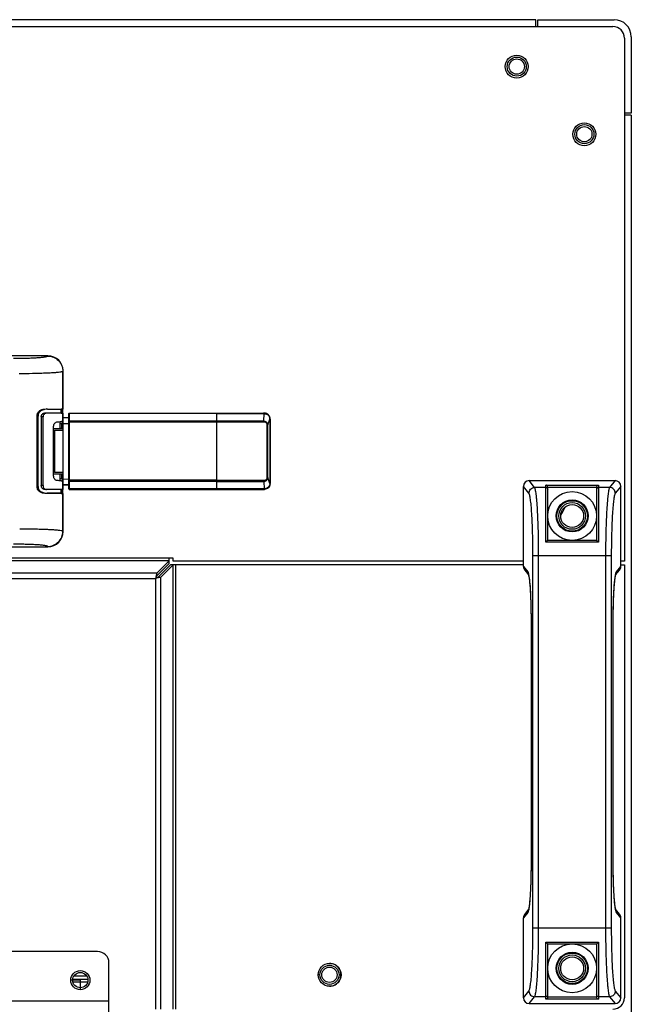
# Model space of a CAD drawing. Header units: millimetres. Extents: x -7199 to 1146, y -2825 to 3623.
# Tile 21 of 35: x -3616 to -3456, y 473 to 731. Entities that reach past the tile are written whole.
import ezdxf

# ---------------------------------------------------------------- set-up
doc = ezdxf.new("R2010")
doc.units = ezdxf.units.MM
doc.header["$LTSCALE"] = 65.395
doc.layers.get('0').update_dxf_attribs({"linetype": 'CONTINUOUS'})
for name, color, linetype in [('00_COMPONENTS', 7, 'CONTINUOUS'), ('02___PRT_ALL_AXES', 7, 'CONTINUOUS'), ('06___PRT_ALL_SURFS', 7, 'CONTINUOUS')]:
    doc.layers.add(name, color=color, linetype=linetype)

msp = doc.modelspace()

# ---------------------------------------------------------------- linework, layer by layer
at = {"linetype": 'Continuous'}
for p, q in [((-3481.14, 731.19), (-5359.34, 731.19)), ((-3481.14, 729.37), (-3481.14, 731.19)), ((-3480.64, 731.19), (-3460.64, 731.19)), ((-3480.64, 729.37), (-3480.64, 731.19)), ((-3456.14, 726.69), (-3456.14, 706.69)), ((-3456.14, 706.69), (-3457.96, 706.69)), ((-3456.14, 706.19), (-3457.96, 706.19)), ((-3456.14, 706.19), (-3456.14, -343.01)), ((-3608.93, 643.14), (-3720.96, 643.14)), ((-3608.99, 643.08), (-3608.93, 643.14)), ((-3605, 639.1), (-3604.94, 639.15)), ((-3605, 629.18), (-3605, 639.1)), ((-3604.94, 629.18), (-3604.94, 639.15)), ((-3611.76, 608.81), (-3611.76, 627.46)), ((-3611.52, 608.92), (-3611.52, 627.36)), ((-3610.66, 627.18), (-3610.66, 609.14)), ((-3610.21, 609.14), (-3610.21, 627.11)), ((-3605.46, 628.14), (-3609.79, 628.14)), ((-3609.04, 629.14), (-3605.46, 629.14)), ((-3605.5, 629.18), (-3605, 629.18)), ((-3605.5, 628.09), (-3605.25, 628.1)), ((-3605.5, 628.09), (-3605, 628.1)), ((-3604.94, 629.18), (-3605.46, 629.14)), ((-3605.46, 628.14), (-3605.46, 629.14)), ((-3604.94, 628.09), (-3605.46, 628.14)), ((-3605.44, 629.14), (-3605.44, 628.14)), ((-3605.44, 629.14), (-3605.44, 628.14)), ((-3605.07, 629.18), (-3605, 629.18)), ((-3605, 626.06), (-3605, 628.1)), ((-3604.99, 628.09), (-3604.99, 629.18)), ((-3603.45, 626.96), (-3604.95, 626.93)), ((-3604.95, 626.91), (-3603.45, 626.94)), ((-3604.95, 609.35), (-3604.95, 626.93)), ((-3604.94, 626.93), (-3604.94, 628.09)), ((-3603.45, 608.35), (-3603.45, 627.93)), ((-3603.25, 628.13), (-3564.7, 628.13)), ((-3603.25, 608.14), (-3603.25, 628.13)), ((-3603.25, 628.09), (-3564.7, 628.09)), ((-3564.7, 627.99), (-3603.25, 627.99)), ((-3564.7, 628.13), (-3552.45, 628.13)), ((-3564.7, 625.76), (-3564.7, 628.13)), ((-3564.7, 628.09), (-3552.45, 628.09)), ((-3564.7, 627.99), (-3552.31, 627.99)), ((-3552.45, 628.13), (-3552.31, 628.13)), ((-3552.42, 628.09), (-3552.45, 628.09)), ((-3552.34, 626.06), (-3552.31, 627.99)), ((-3552.31, 628.1), (-3552.31, 628.13)), ((-3552.31, 627.99), (-3552.13, 627.98)), ((-3607.44, 611.68), (-3607.44, 624.6)), ((-3605.71, 625.89), (-3605.69, 625.9)), ((-3605.24, 625.34), (-3605.71, 625.34)), ((-3605.19, 625.94), (-3605.41, 625.94)), ((-3605.24, 624.15), (-3605.24, 625.34)), ((-3604.95, 626.08), (-3605.19, 625.94)), ((-3604.95, 625.4), (-3603.45, 625.41)), ((-3603.25, 625.76), (-3603.45, 625.76)), ((-3564.7, 626.06), (-3603.25, 626.06)), ((-3564.7, 625.76), (-3603.25, 625.76)), ((-3552.34, 626.06), (-3564.7, 626.06)), ((-3552.28, 625.76), (-3564.7, 625.76)), ((-3564.7, 608.29), (-3564.7, 625.76)), ((-3551.49, 625.02), (-3551.31, 625.02)), ((-3551.49, 611.26), (-3551.49, 625.02)), ((-3551.31, 625.02), (-3550.78, 626.55)), ((-3551.31, 611.26), (-3551.31, 625.02)), ((-3550.78, 626.56), (-3550.71, 626.54)), ((-3550.78, 626.55), (-3550.78, 626.55)), ((-3550.78, 626.55), (-3550.78, 609.73)), ((-3550.78, 626.55), (-3550.78, 609.73)), ((-3550.71, 626.54), (-3550.71, 609.74)), ((-3607.44, 624.14), (-3604.95, 624.14)), ((-3607.44, 623.49), (-3607.19, 623.49)), ((-3607.19, 623.69), (-3607.19, 612.59)), ((-3607.19, 623.64), (-3604.95, 623.64)), ((-3605.71, 624.15), (-3604.95, 624.15)), ((-3607.19, 612.79), (-3607.44, 612.79)), ((-3604.95, 612.14), (-3607.44, 612.14)), ((-3607.19, 612.64), (-3604.95, 612.64)), ((-3605.24, 610.94), (-3605.24, 612.14)), ((-3610.21, 609.14), (-3610.66, 609.14)), ((-3605.24, 610.94), (-3605.71, 610.94)), ((-3605.69, 610.38), (-3605.71, 610.38)), ((-3605.19, 610.34), (-3605.41, 610.34)), ((-3604.95, 610.2), (-3605.19, 610.34)), ((-3605, 608.14), (-3605, 610.22)), ((-3604.95, 610.88), (-3603.45, 610.86)), ((-3603.45, 609.34), (-3604.95, 609.37)), ((-3604.95, 609.35), (-3603.45, 609.32)), ((-3604.94, 608.14), (-3604.94, 609.35)), ((-3603.25, 610.52), (-3603.45, 610.52)), ((-3564.7, 610.52), (-3603.25, 610.52)), ((-3564.7, 610.22), (-3603.25, 610.22)), ((-3564.7, 610.52), (-3552.27, 610.52)), ((-3564.7, 610.22), (-3552.34, 610.22)), ((-3552.34, 610.22), (-3552.31, 608.29)), ((-3551.31, 611.26), (-3551.49, 611.26)), ((-3550.78, 609.73), (-3551.31, 611.26)), ((-3550.71, 609.74), (-3550.78, 609.72)), ((-3550.78, 609.73), (-3550.78, 609.73)), ((-3484.39, 587.95), (-3484.39, 608.94)), ((-3482.96, 607.14), (-3484.39, 608.94)), ((-3482.9, 610.44), (-3460.39, 610.44)), ((-3481.46, 608.64), (-3482.9, 610.44)), ((-3478.54, 609.25), (-3464.74, 609.25)), ((-3478.54, 594.34), (-3478.54, 609.25)), ((-3478.05, 608.75), (-3465.24, 608.75)), ((-3478.04, 594.74), (-3478.04, 608.71)), ((-3465.24, 608.71), (-3465.24, 594.74)), ((-3464.74, 609.25), (-3464.74, 594.34)), ((-3460.39, 610.44), (-3461.83, 608.64)), ((-3458.89, 608.94), (-3460.33, 607.14)), ((-3458.89, 587.95), (-3458.89, 608.94)), ((-3604.94, 608.14), (-3609.75, 608.14)), ((-3605.46, 607.14), (-3609.04, 607.14)), ((-3605.5, 607.09), (-3605.26, 607.1)), ((-3605.49, 607.09), (-3605, 607.1)), ((-3605.46, 607.14), (-3605.46, 608.14)), ((-3604.94, 607.09), (-3605.46, 607.14)), ((-3605.44, 608.14), (-3605.44, 607.14)), ((-3605.44, 608.14), (-3605.44, 607.14)), ((-3605, 597.18), (-3605, 607.1)), ((-3604.99, 607.09), (-3604.99, 608.14)), ((-3604.94, 597.12), (-3604.94, 607.09)), ((-3564.7, 608.29), (-3603.25, 608.29)), ((-3603.25, 608.18), (-3564.7, 608.18)), ((-3603.25, 608.14), (-3552.31, 608.14)), ((-3552.31, 608.29), (-3564.7, 608.29)), ((-3564.7, 608.29), (-3564.7, 608.18)), ((-3552.45, 608.18), (-3564.7, 608.18)), ((-3564.7, 608.18), (-3564.7, 608.14)), ((-3552.33, 608.18), (-3552.31, 608.18)), ((-3552.31, 608.14), (-3552.31, 608.18)), ((-3478.54, 608.64), (-3481.46, 608.64)), ((-3461.83, 608.64), (-3464.74, 608.64)), ((-3604.94, 597.12), (-3605, 597.18)), ((-3464.74, 594.34), (-3478.54, 594.34)), ((-3465.23, 594.74), (-3478.06, 594.74)), ((-3720.96, 593.14), (-3608.93, 593.14)), ((-3608.93, 593.14), (-3608.99, 593.19)), ((-3461.38, 590.7), (-3481.91, 590.7)), ((-3481.91, 493.17), (-3481.91, 590.7)), ((-3480.41, 493.17), (-3480.41, 590.7)), ((-3462.88, 590.7), (-3462.88, 493.17)), ((-3461.38, 590.7), (-3461.38, 493.17)), ((-3484.39, 587.95), (-3483.26, 586.53)), ((-3484.06, 587), (-3483.05, 585.74)), ((-3483.03, 585.83), (-3483.03, 585.82)), ((-3483.03, 585.83), (-3483.03, 585.82)), ((-3460.24, 585.74), (-3459.23, 587)), ((-3460.03, 586.53), (-3458.89, 587.95)), ((-3482.39, 573.08), (-3482.4, 573.08)), ((-3482.4, 573.08), (-3482.4, 510.79)), ((-3482.39, 573.08), (-3482.39, 510.79)), ((-3460.9, 573.08), (-3460.89, 573.08)), ((-3460.9, 510.79), (-3460.9, 573.08)), ((-3460.89, 510.79), (-3460.89, 573.08)), ((-3482.39, 510.79), (-3482.4, 510.79)), ((-3460.9, 510.79), (-3460.89, 510.79)), ((-3483.05, 498.14), (-3484.06, 496.87)), ((-3460.26, 498.04), (-3460.26, 498.05)), ((-3460.26, 498.04), (-3460.26, 498.05)), ((-3459.23, 496.87), (-3460.24, 498.14)), ((-3483.26, 497.35), (-3484.39, 495.92)), ((-3484.39, 474.93), (-3484.39, 495.92)), ((-3458.89, 495.92), (-3460.03, 497.35)), ((-3458.89, 474.93), (-3458.89, 495.92)), ((-3461.38, 493.17), (-3481.91, 493.17)), ((-3478.54, 489.53), (-3464.74, 489.53)), ((-3478.54, 474.62), (-3478.54, 489.53)), ((-3478.06, 489.14), (-3465.23, 489.14)), ((-3478.04, 475.16), (-3478.04, 489.14)), ((-3465.24, 489.14), (-3465.24, 475.16)), ((-3464.74, 489.53), (-3464.74, 474.62)), ((-3595.94, 487.09), (-3894.74, 487.09)), ((-3592.94, 469.04), (-3592.94, 484.09)), ((-3602.42, 479.89), (-3598.47, 479.89)), ((-3602.11, 480.69), (-3598.78, 480.69)), ((-3537.69, 480.99), (-3538.14, 480.99)), ((-3532.69, 480.99), (-3532.14, 480.99)), ((-3598.51, 479.09), (-3602.38, 479.09)), ((-3484.39, 474.93), (-3482.96, 476.73)), ((-3482.9, 473.44), (-3481.46, 475.24)), ((-3478.54, 475.24), (-3481.46, 475.24)), ((-3464.74, 474.62), (-3478.54, 474.62)), ((-3465.24, 475.12), (-3478.05, 475.12)), ((-3461.83, 475.24), (-3464.74, 475.24)), ((-3461.83, 475.24), (-3460.39, 473.44)), ((-3460.33, 476.73), (-3458.89, 474.93)), ((-3592.94, 474.09), (-3882.74, 474.09)), ((-3482.9, 473.44), (-3460.39, 473.44))]:
    msp.add_line(p, q, dxfattribs=at)
for points in [[(-3605.45, 629.18), (-3605.3, 629.18), (-3605.07, 629.18)], [(-3605.25, 628.1), (-3605.06, 628.1), (-3605, 628.1)], [(-3605.26, 607.1), (-3605.06, 607.1), (-3605, 607.1)], [(-3483.07, 585.82), (-3483.07, 585.82), (-3483.07, 585.82), (-3483.07, 585.79), (-3483.05, 585.75)], [(-3483.05, 585.75), (-3483.04, 585.68), (-3483.02, 585.59), (-3482.99, 585.49), (-3482.97, 585.36), (-3482.95, 585.22), (-3482.92, 585.06), (-3482.9, 584.88), (-3482.87, 584.68), (-3482.84, 584.46), (-3482.82, 584.23), (-3482.79, 583.98), (-3482.77, 583.71), (-3482.74, 583.42), (-3482.72, 583.11), (-3482.69, 582.78), (-3482.67, 582.44), (-3482.64, 582.07), (-3482.62, 581.69), (-3482.6, 581.29), (-3482.57, 580.88), (-3482.55, 580.44), (-3482.53, 579.99), (-3482.51, 579.52), (-3482.5, 579.04), (-3482.48, 578.54), (-3482.46, 578.02), (-3482.45, 577.49), (-3482.44, 576.95), (-3482.43, 576.39), (-3482.42, 575.82), (-3482.41, 575.24), (-3482.4, 574.65), (-3482.4, 574.05), (-3482.4, 573.44), (-3482.4, 573.08)], [(-3460.89, 573.08), (-3460.89, 573.42), (-3460.89, 574.03), (-3460.89, 574.63), (-3460.88, 575.22), (-3460.87, 575.8), (-3460.86, 576.37), (-3460.85, 576.93), (-3460.84, 577.47), (-3460.83, 578), (-3460.81, 578.52), (-3460.79, 579.02), (-3460.78, 579.5), (-3460.76, 579.97), (-3460.74, 580.42), (-3460.72, 580.86), (-3460.7, 581.28), (-3460.67, 581.68), (-3460.65, 582.06), (-3460.63, 582.42), (-3460.6, 582.77), (-3460.58, 583.1), (-3460.55, 583.4), (-3460.52, 583.69), (-3460.5, 583.97), (-3460.47, 584.22), (-3460.45, 584.46), (-3460.42, 584.67), (-3460.39, 584.87), (-3460.37, 585.05), (-3460.34, 585.21), (-3460.32, 585.36), (-3460.3, 585.48), (-3460.27, 585.59), (-3460.26, 585.68)], [(-3460.26, 585.68), (-3460.24, 585.75), (-3460.23, 585.79), (-3460.22, 585.8)], [(-3482.4, 510.79), (-3482.4, 510.45), (-3482.4, 509.84), (-3482.4, 509.24), (-3482.41, 508.65), (-3482.42, 508.07), (-3482.43, 507.5), (-3482.44, 506.95), (-3482.45, 506.4), (-3482.46, 505.87), (-3482.48, 505.35), (-3482.5, 504.85), (-3482.51, 504.37), (-3482.53, 503.9), (-3482.55, 503.45), (-3482.57, 503.01), (-3482.59, 502.59), (-3482.62, 502.19), (-3482.64, 501.81), (-3482.66, 501.45), (-3482.69, 501.1), (-3482.71, 500.78), (-3482.74, 500.47), (-3482.77, 500.18), (-3482.79, 499.9), (-3482.82, 499.65), (-3482.84, 499.42), (-3482.87, 499.2), (-3482.9, 499), (-3482.92, 498.82), (-3482.95, 498.66), (-3482.97, 498.51), (-3482.99, 498.39), (-3483.01, 498.28), (-3483.03, 498.19)], [(-3460.24, 498.12), (-3460.25, 498.19), (-3460.27, 498.28), (-3460.3, 498.38), (-3460.32, 498.51), (-3460.34, 498.65), (-3460.37, 498.81), (-3460.39, 498.99), (-3460.42, 499.19), (-3460.45, 499.41), (-3460.47, 499.64), (-3460.5, 499.89), (-3460.52, 500.17), (-3460.55, 500.46), (-3460.57, 500.76), (-3460.6, 501.09), (-3460.62, 501.43), (-3460.65, 501.8), (-3460.67, 502.18), (-3460.69, 502.58), (-3460.72, 503), (-3460.74, 503.43), (-3460.76, 503.88), (-3460.78, 504.35), (-3460.79, 504.84), (-3460.81, 505.34), (-3460.83, 505.85), (-3460.84, 506.38), (-3460.85, 506.93), (-3460.86, 507.48), (-3460.87, 508.05), (-3460.88, 508.63), (-3460.89, 509.22), (-3460.89, 509.82), (-3460.89, 510.43), (-3460.89, 510.79)], [(-3483.03, 498.19), (-3483.05, 498.12), (-3483.06, 498.08), (-3483.07, 498.07)], [(-3460.22, 498.06), (-3460.22, 498.05), (-3460.22, 498.05), (-3460.22, 498.08), (-3460.24, 498.12)]]:
    msp.add_lwpolyline(points, dxfattribs=at)
for centre, radius in [((-3486.14, 718.89), 2.5), ((-3486.14, 718.89), 2), ((-3468.44, 701.19), 2.5), ((-3468.44, 701.19), 2), ((-3471.64, 601.19), 3.5), ((-3471.64, 601.19), 3), ((-3471.64, 482.69), 3.5), ((-3471.64, 482.69), 3), ((-3535.19, 480.99), 2.5), ((-3535.19, 480.99), 2)]:
    msp.add_circle(centre, radius, dxfattribs=at)
for centre, radius, start, end in [((-3460.64, 726.69), 4.5, 0, 90), ((-3624.57, 536.3), 91.94, 81.0166, 81.3001), ((-3622.13, 549.84), 79.27, 80.736, 81.0491), ((-3603.4, 1286.23), 657.05, 269.47826, 269.81688), ((-3603.39, -29.94), 658.04, 90.18322, 90.52017), ((-3605, 630.28), 1.1, 270.0209, 272.9035), ((-3605, 626.99), 1.1, 87.0965, 89.9791), ((-3603.26, 627.89), 0.2, 89.9607, 179.9607), ((-3603.26, 627.93), 0.199, 132.5221, 135.0602), ((-3603.25, 627.93), 0.201, 123.8194, 132.5121), ((-3603.25, 627.93), 0.201, 120.3446, 123.8185), ((-3603.26, 627.94), 0.199, 112.6507, 120.3506), ((-3552.45, 648.41), 20.32, 270.0713, 270.4055), ((-3552.31, 626.55), 1.59, 85.6979, 90.0032), ((-3607.09, 636.08), 10.27, 277.4393, 277.713), ((-3545.43, 626.65), 5.35, 180.9419, 181.0837), ((-3547.82, 626.55), 2.95, 179.8, 179.9982), ((-3552.31, 626.54), 1.59, 3.1202, 6.2493), ((-3552.31, 626.54), 1.59, 0.3431, 3.1233), ((-3552.3, 626.54), 1.58, 0.0001, 0.3413), ((-3607.09, 600.2), 10.27, 82.287, 82.5607), ((-3546.05, 609.64), 4.73, 178.9403, 179.1008), ((-3547.82, 609.73), 2.95, 180.0018, 180.2), ((-3552.31, 609.74), 1.59, 353.749, 356.8789), ((-3552.3, 609.74), 1.58, 359.6587, 359.9999), ((-3552.31, 609.74), 1.59, 356.8758, 359.6569), ((-3478.56, 608.71), 0.516, 5.0555, 13.1877), ((-3464.73, 608.71), 0.516, 166.8123, 174.9445), ((-3603.4, -50.05), 657.15, 90.18304, 90.52168), ((-3605, 605.99), 1.1, 87.0965, 89.9791), ((-3603.26, 608.38), 0.2, 180.0355, 270.0393), ((-3603.25, 608.35), 0.201, 224.4066, 236.2139), ((-3603.25, 608.34), 0.2, 236.2091, 247.4741), ((-3603.26, 608.34), 0.199, 247.5215, 253.4203), ((-3603.25, 608.35), 0.202, 253.4147, 258.5162), ((-3603.25, 608.34), 0.2, 258.4922, 269.9409), ((-3552.45, 588.08), 20.11, 89.6501, 89.989), ((-3552.31, 609.74), 1.59, 269.9943, 274.2919), ((-3491.12, 584.2), 8.26, 10.3341, 11.3035), ((-3493.54, 583.76), 10.72, 8.9965, 10.3333), ((-3451.55, 584.09), 8.88, 169.2885, 169.665), ((-3491.74, 499.78), 8.89, 349.2907, 349.6654), ((-3449.76, 500.11), 10.7, 189.0087, 190.334), ((-3452.17, 499.67), 8.25, 190.3344, 191.305), ((-3595.94, 484.09), 3, 0, 90), ((-3535.19, 480.99), 3, 270.0003, 90.0005), ((-3478.56, 475.16), 0.516, 346.8123, 354.9445), ((-3464.73, 475.16), 0.516, 185.0555, 193.1877)]:
    msp.add_arc(centre, radius, start, end, dxfattribs=at)
for centre, major_axis, ratio, start_param, end_param in [((-3608.96, 639.12), (2.85, 2.85), 0.992433, 5.501585, 7.064785), ((-3605.19, 625.34), (0, 0.6), 0.087489, 0.05236, 1.570796), ((-3605.19, 610.94), (0, 0.6), 0.087489, 1.570796, 3.089233), ((-3482.89, 608.93), (-0.94, 1.18), 0.993786, 5.611929, 7.176646), ((-3478.54, 608.71), (0, 0.502), 0.996195, 4.712389, 4.799655), ((-3464.74, 608.71), (0, 0.502), 0.996195, 1.48353, 1.570796), ((-3460.4, 608.93), (0.94, 1.18), 0.993786, 5.389725, 6.954441), ((-3608.96, 597.15), (2.85, -2.85), 0.992433, 5.501585, 7.064785), ((-3482.89, 587.94), (-0.94, 1.18), 0.993786, 0.89346, 1.570796), ((-3460.4, 587.94), (0.94, 1.18), 0.993786, 4.712389, 5.389725), ((-3482.89, 495.93), (0.94, 1.18), 0.993786, 1.570796, 2.248132), ((-3460.4, 495.93), (-0.94, 1.18), 0.993786, 4.035053, 4.712389), ((-3482.89, 474.94), (0.94, 1.18), 0.993786, 2.248132, 3.812849), ((-3478.54, 475.16), (0, 0.502), 0.996195, 4.625123, 4.712389), ((-3464.74, 475.16), (0, 0.502), 0.996195, 1.570796, 1.658063), ((-3460.4, 474.94), (-0.94, 1.18), 0.993786, 2.470337, 4.035053)]:
    msp.add_ellipse(centre, major_axis=major_axis, ratio=ratio, start_param=start_param, end_param=end_param, dxfattribs=at)
for points, knots in [([(-3617.95, 642.5), (-3617.43, 642.5), (-3616.41, 642.5), (-3614.89, 642.52), (-3613.43, 642.57), (-3612.08, 642.63), (-3611.06, 642.7), (-3610.35, 642.77), (-3609.92, 642.82), (-3609.57, 642.88), (-3609.3, 642.94), (-3609.11, 643), (-3609.01, 643.05), (-3608.99, 643.08)], [0, 0, 0, 0, 0.171926, 0.34141, 0.504883, 0.656931, 0.789822, 0.846218, 0.894504, 0.933993, 0.964452, 0.98616, 1, 1, 1, 1]), ([(-3608.99, 643.08), (-3608.47, 643.08), (-3607.42, 642.87), (-3606.11, 641.98), (-3605.22, 640.66), (-3605, 639.62), (-3605, 639.1)], [0, 0, 0, 0, 0.249745, 0.5, 0.750255, 1, 1, 1, 1]), ([(-3616.43, 638.52), (-3615.26, 638.52), (-3613.55, 638.54), (-3611.31, 638.6), (-3609.78, 638.65), (-3608.4, 638.71), (-3607.21, 638.78), (-3606.27, 638.85), (-3605.72, 638.92), (-3605.5, 638.96)], [0, 0, 0, 0, 0.319427, 0.47093, 0.612541, 0.740177, 0.849563, 0.936968, 1, 1, 1, 1]), ([(-3605.5, 638.96), (-3605.39, 638.98), (-3605.25, 639), (-3605.08, 639.06), (-3605.02, 639.08), (-3605, 639.1)], [0, 0, 0, 0, 0.627273, 0.843807, 1, 1, 1, 1]), ([(-3611.76, 627.46), (-3611.76, 627.62), (-3611.72, 627.92), (-3611.53, 628.32), (-3611.24, 628.65), (-3610.89, 628.89), (-3610.52, 629.05), (-3610.01, 629.18), (-3609.63, 629.21), (-3609.38, 629.21)], [0, 0, 0, 0, 0.136783, 0.271463, 0.402509, 0.52943, 0.652389, 0.771704, 1, 1, 1, 1]), ([(-3611.52, 627.36), (-3611.54, 627.37), (-3611.62, 627.4), (-3611.7, 627.43), (-3611.76, 627.46)], [0, 0, 0, 0, 0.246223, 1, 1, 1, 1]), ([(-3609.04, 629.14), (-3609.29, 629.14), (-3609.68, 629.11), (-3610.19, 628.98), (-3610.58, 628.82), (-3610.94, 628.58), (-3611.26, 628.25), (-3611.47, 627.83), (-3611.52, 627.52), (-3611.52, 627.36)], [0, 0, 0, 0, 0.222814, 0.340673, 0.463051, 0.590311, 0.722728, 0.859903, 1, 1, 1, 1]), ([(-3610.66, 627.18), (-3610.66, 627.31), (-3610.61, 627.57), (-3610.41, 627.88), (-3610.13, 628.09), (-3609.9, 628.14), (-3609.79, 628.14)], [0, 0, 0, 0, 0.271013, 0.530498, 0.772734, 1, 1, 1, 1]), ([(-3609.36, 628.07), (-3609.47, 628.07), (-3609.69, 628.02), (-3609.97, 627.81), (-3610.17, 627.49), (-3610.21, 627.24), (-3610.21, 627.11)], [0, 0, 0, 0, 0.225989, 0.467826, 0.727889, 1, 1, 1, 1]), ([(-3609.04, 629.14), (-3609.06, 629.14), (-3609.18, 629.16), (-3609.29, 629.19), (-3609.38, 629.21)], [0, 0, 0, 0, 0.247994, 1, 1, 1, 1]), ([(-3603.25, 627.99), (-3603.3, 627.99), (-3603.38, 627.98), (-3603.44, 627.91), (-3603.45, 627.87)], [0, 0, 0, 0, 0.542887, 1, 1, 1, 1]), ([(-3552.31, 627.99), (-3552.31, 628), (-3552.34, 628.04), (-3552.39, 628.08), (-3552.42, 628.09)], [0, 0, 0, 0, 0.281158, 1, 1, 1, 1]), ([(-3550.78, 626.56), (-3550.78, 626.78), (-3550.87, 627.2), (-3551.24, 627.71), (-3551.74, 628.02), (-3552.12, 628.09), (-3552.31, 628.1)], [0, 0, 0, 0, 0.271748, 0.527257, 0.767307, 1, 1, 1, 1]), ([(-3552.13, 627.98), (-3552.15, 628.01), (-3552.2, 628.07), (-3552.27, 628.09), (-3552.31, 628.1)], [0, 0, 0, 0, 0.535792, 1, 1, 1, 1]), ([(-3550.72, 626.72), (-3550.74, 626.92), (-3550.86, 627.3), (-3551.22, 627.75), (-3551.68, 628.04), (-3552.02, 628.12), (-3552.19, 628.13)], [0, 0, 0, 0, 0.277298, 0.531476, 0.768832, 1, 1, 1, 1]), ([(-3552.13, 627.98), (-3551.97, 627.97), (-3551.64, 627.89), (-3551.2, 627.61), (-3550.87, 627.15), (-3550.78, 626.76), (-3550.78, 626.56)], [0, 0, 0, 0, 0.228228, 0.464309, 0.720169, 1, 1, 1, 1]), ([(-3607.44, 624.6), (-3607.44, 624.77), (-3607.38, 625.08), (-3607.18, 625.46), (-3606.91, 625.71), (-3606.7, 625.79), (-3606.61, 625.8)], [0, 0, 0, 0, 0.313445, 0.587939, 0.8146, 1, 1, 1, 1]), ([(-3606.61, 625.8), (-3606.53, 625.81), (-3606.24, 625.83), (-3605.96, 625.86), (-3605.76, 625.89)], [0, 0, 0, 0, 0.282444, 1, 1, 1, 1]), ([(-3605.69, 625.9), (-3605.61, 625.91), (-3605.46, 625.93), (-3605.26, 625.97), (-3605.11, 626.01), (-3605.03, 626.04), (-3605, 626.06)], [0, 0, 0, 0, 0.359163, 0.644146, 0.856567, 1, 1, 1, 1]), ([(-3603.25, 626.06), (-3603.3, 626.06), (-3603.38, 626.04), (-3603.44, 625.97), (-3603.45, 625.93), (-3603.45, 625.91)], [0, 0, 0, 0, 0.544176, 0.782953, 1, 1, 1, 1]), ([(-3552.34, 626.06), (-3552.21, 626.05), (-3551.96, 625.99), (-3551.63, 625.77), (-3551.38, 625.43), (-3551.32, 625.16), (-3551.31, 625.02)], [0, 0, 0, 0, 0.241081, 0.484457, 0.736901, 1, 1, 1, 1]), ([(-3552.27, 625.76), (-3552.27, 625.79), (-3552.28, 625.89), (-3552.3, 625.99), (-3552.34, 626.06)], [0, 0, 0, 0, 0.272606, 1, 1, 1, 1]), ([(-3551.49, 625.02), (-3551.49, 625.08), (-3551.51, 625.18), (-3551.58, 625.38), (-3551.74, 625.58), (-3551.99, 625.73), (-3552.18, 625.76), (-3552.28, 625.76)], [0, 0, 0, 0, 0.136467, 0.269941, 0.524036, 0.764902, 1, 1, 1, 1]), ([(-3550.78, 626.56), (-3550.78, 626.56), (-3550.78, 626.56), (-3550.78, 626.56), (-3550.78, 626.56)], [0, 0, 0, 0, 0.594764, 1, 1, 1, 1]), ([(-3606.61, 610.48), (-3606.7, 610.49), (-3606.91, 610.57), (-3607.18, 610.82), (-3607.38, 611.2), (-3607.44, 611.51), (-3607.44, 611.68)], [0, 0, 0, 0, 0.185398, 0.412072, 0.686558, 1, 1, 1, 1]), ([(-3611.52, 608.92), (-3611.54, 608.91), (-3611.62, 608.88), (-3611.7, 608.84), (-3611.76, 608.81)], [0, 0, 0, 0, 0.246226, 1, 1, 1, 1]), ([(-3609.38, 607.07), (-3609.63, 607.07), (-3610.01, 607.1), (-3610.52, 607.23), (-3610.89, 607.39), (-3611.24, 607.63), (-3611.53, 607.96), (-3611.72, 608.36), (-3611.76, 608.66), (-3611.76, 608.81)], [0, 0, 0, 0, 0.228294, 0.347607, 0.470563, 0.597485, 0.728535, 0.863217, 1, 1, 1, 1]), ([(-3611.52, 608.92), (-3611.52, 608.76), (-3611.47, 608.45), (-3611.26, 608.02), (-3610.94, 607.69), (-3610.46, 607.38), (-3609.81, 607.18), (-3609.29, 607.14), (-3609.04, 607.14)], [0, 0, 0, 0, 0.140205, 0.27748, 0.409987, 0.537329, 0.777066, 1, 1, 1, 1]), ([(-3609.75, 608.14), (-3609.87, 608.14), (-3610.1, 608.19), (-3610.4, 608.41), (-3610.61, 608.74), (-3610.66, 609.01), (-3610.66, 609.14)], [0, 0, 0, 0, 0.226978, 0.46943, 0.728959, 1, 1, 1, 1]), ([(-3610.21, 609.14), (-3610.21, 609.01), (-3610.16, 608.74), (-3609.96, 608.41), (-3609.66, 608.19), (-3609.43, 608.14), (-3609.32, 608.14)], [0, 0, 0, 0, 0.27229, 0.532396, 0.774353, 1, 1, 1, 1]), ([(-3605.76, 610.39), (-3605.82, 610.4), (-3606.1, 610.43), (-3606.38, 610.46), (-3606.61, 610.48)], [0, 0, 0, 0, 0.217131, 1, 1, 1, 1]), ([(-3605, 610.22), (-3605.03, 610.24), (-3605.11, 610.27), (-3605.26, 610.31), (-3605.46, 610.35), (-3605.61, 610.37), (-3605.69, 610.38)], [0, 0, 0, 0, 0.143433, 0.355854, 0.640837, 1, 1, 1, 1]), ([(-3603.25, 610.22), (-3603.3, 610.22), (-3603.38, 610.24), (-3603.44, 610.31), (-3603.45, 610.35), (-3603.45, 610.37)], [0, 0, 0, 0, 0.543914, 0.782577, 1, 1, 1, 1]), ([(-3551.31, 611.26), (-3551.32, 611.12), (-3551.39, 610.84), (-3551.63, 610.51), (-3551.96, 610.29), (-3552.21, 610.23), (-3552.34, 610.22)], [0, 0, 0, 0, 0.262943, 0.515597, 0.758988, 1, 1, 1, 1]), ([(-3552.27, 610.52), (-3552.27, 610.49), (-3552.28, 610.39), (-3552.3, 610.28), (-3552.34, 610.22)], [0, 0, 0, 0, 0.272625, 1, 1, 1, 1]), ([(-3550.78, 609.72), (-3550.78, 609.5), (-3550.87, 609.08), (-3551.24, 608.57), (-3551.74, 608.26), (-3552.12, 608.18), (-3552.31, 608.18)], [0, 0, 0, 0, 0.271768, 0.527272, 0.767313, 1, 1, 1, 1]), ([(-3552.27, 610.52), (-3552.18, 610.52), (-3551.99, 610.55), (-3551.74, 610.7), (-3551.58, 610.9), (-3551.51, 611.1), (-3551.49, 611.2), (-3551.49, 611.26)], [0, 0, 0, 0, 0.235091, 0.475992, 0.730096, 0.863557, 1, 1, 1, 1]), ([(-3550.72, 609.56), (-3550.74, 609.36), (-3550.86, 608.98), (-3551.22, 608.53), (-3551.68, 608.24), (-3552.02, 608.16), (-3552.19, 608.15)], [0, 0, 0, 0, 0.277299, 0.531475, 0.768829, 1, 1, 1, 1]), ([(-3550.78, 609.72), (-3550.78, 609.52), (-3550.87, 609.13), (-3551.2, 608.67), (-3551.64, 608.39), (-3551.97, 608.31), (-3552.13, 608.3)], [0, 0, 0, 0, 0.279826, 0.535692, 0.771774, 1, 1, 1, 1]), ([(-3550.78, 609.72), (-3550.78, 609.72), (-3550.78, 609.72), (-3550.78, 609.72), (-3550.78, 609.72)], [0, 0, 0, 0, 0.405236, 1, 1, 1, 1]), ([(-3478.06, 608.82), (-3478.09, 608.94), (-3478.22, 609.15), (-3478.44, 609.24), (-3478.54, 609.25)], [0, 0, 0, 0, 0.545342, 1, 1, 1, 1]), ([(-3465.23, 608.82), (-3465.2, 608.94), (-3465.07, 609.15), (-3464.85, 609.24), (-3464.74, 609.25)], [0, 0, 0, 0, 0.545342, 1, 1, 1, 1]), ([(-3609.04, 607.14), (-3609.06, 607.13), (-3609.18, 607.11), (-3609.29, 607.09), (-3609.38, 607.07)], [0, 0, 0, 0, 0.247994, 1, 1, 1, 1]), ([(-3603.25, 608.29), (-3603.3, 608.29), (-3603.38, 608.3), (-3603.44, 608.37), (-3603.45, 608.41)], [0, 0, 0, 0, 0.542887, 1, 1, 1, 1]), ([(-3552.45, 608.18), (-3552.43, 608.19), (-3552.4, 608.2), (-3552.38, 608.21), (-3552.37, 608.22)], [0, 0, 0, 0, 0.734166, 1, 1, 1, 1]), ([(-3552.37, 608.22), (-3552.37, 608.22), (-3552.34, 608.24), (-3552.32, 608.27), (-3552.31, 608.29)], [0, 0, 0, 0, 0.231748, 1, 1, 1, 1]), ([(-3552.13, 608.3), (-3552.15, 608.3), (-3552.21, 608.29), (-3552.26, 608.29), (-3552.31, 608.29)], [0, 0, 0, 0, 0.242992, 1, 1, 1, 1]), ([(-3552.13, 608.3), (-3552.15, 608.27), (-3552.2, 608.21), (-3552.27, 608.19), (-3552.31, 608.18)], [0, 0, 0, 0, 0.535792, 1, 1, 1, 1]), ([(-3482.96, 607.14), (-3482.96, 607.34), (-3482.88, 607.73), (-3482.54, 608.22), (-3482.05, 608.56), (-3481.66, 608.63), (-3481.46, 608.64)], [0, 0, 0, 0, 0.24967, 0.499777, 0.750015, 1, 1, 1, 1]), ([(-3481.91, 590.7), (-3481.91, 591.72), (-3481.92, 593.72), (-3481.98, 596.62), (-3482.07, 599.33), (-3482.19, 601.73), (-3482.32, 603.51), (-3482.45, 604.73), (-3482.54, 605.46), (-3482.64, 606.07), (-3482.73, 606.55), (-3482.83, 606.9), (-3482.91, 607.08), (-3482.96, 607.14)], [0, 0, 0, 0, 0.184375, 0.362398, 0.528008, 0.675542, 0.800025, 0.852298, 0.897342, 0.934807, 0.964441, 0.986118, 1, 1, 1, 1]), ([(-3480.41, 590.7), (-3480.41, 591.81), (-3480.42, 593.99), (-3480.48, 597.16), (-3480.57, 600.11), (-3480.7, 602.73), (-3480.83, 604.68), (-3480.95, 606), (-3481.04, 606.81), (-3481.14, 607.47), (-3481.24, 608), (-3481.33, 608.37), (-3481.41, 608.57), (-3481.46, 608.64)], [0, 0, 0, 0, 0.184485, 0.362616, 0.528328, 0.675946, 0.800482, 0.852763, 0.897796, 0.935225, 0.964789, 0.986343, 1, 1, 1, 1]), ([(-3478.54, 608.64), (-3478.42, 608.64), (-3478.15, 608.53), (-3478.04, 608.27), (-3478.04, 608.14)], [0, 0, 0, 0, 0.500674, 1, 1, 1, 1]), ([(-3464.74, 608.64), (-3464.87, 608.64), (-3465.14, 608.53), (-3465.24, 608.27), (-3465.24, 608.14)], [0, 0, 0, 0, 0.500674, 1, 1, 1, 1]), ([(-3461.83, 608.64), (-3461.88, 608.57), (-3461.96, 608.37), (-3462.05, 608), (-3462.15, 607.47), (-3462.25, 606.81), (-3462.34, 606), (-3462.46, 604.68), (-3462.59, 602.73), (-3462.72, 600.11), (-3462.81, 597.16), (-3462.87, 593.99), (-3462.88, 591.81), (-3462.88, 590.7)], [0, 0, 0, 0, 0.013656, 0.035207, 0.064766, 0.10219, 0.147217, 0.199495, 0.324026, 0.471639, 0.637348, 0.815498, 1, 1, 1, 1]), ([(-3460.33, 607.14), (-3460.33, 607.34), (-3460.41, 607.73), (-3460.75, 608.22), (-3461.24, 608.56), (-3461.63, 608.63), (-3461.83, 608.64)], [0, 0, 0, 0, 0.24967, 0.499777, 0.750015, 1, 1, 1, 1]), ([(-3460.33, 607.14), (-3460.38, 607.08), (-3460.46, 606.9), (-3460.56, 606.55), (-3460.65, 606.08), (-3460.75, 605.47), (-3460.84, 604.73), (-3460.97, 603.51), (-3461.1, 601.73), (-3461.22, 599.33), (-3461.31, 596.62), (-3461.37, 593.72), (-3461.38, 591.72), (-3461.38, 590.7)], [0, 0, 0, 0, 0.013881, 0.035555, 0.065184, 0.102644, 0.147682, 0.199952, 0.32443, 0.471958, 0.637566, 0.815608, 1, 1, 1, 1]), ([(-3605.5, 597.32), (-3605.72, 597.36), (-3606.26, 597.42), (-3607.2, 597.5), (-3608.37, 597.57), (-3609.73, 597.63), (-3611.25, 597.68), (-3613.46, 597.73), (-3615.16, 597.76), (-3616.32, 597.76)], [0, 0, 0, 0, 0.063085, 0.150419, 0.259665, 0.387159, 0.528687, 0.680205, 1, 1, 1, 1]), ([(-3608.99, 593.19), (-3608.47, 593.2), (-3607.42, 593.41), (-3606.11, 594.3), (-3605.22, 595.62), (-3605, 596.66), (-3605, 597.18)], [0, 0, 0, 0, 0.249745, 0.5, 0.750255, 1, 1, 1, 1]), ([(-3605, 597.18), (-3605.02, 597.19), (-3605.08, 597.22), (-3605.25, 597.28), (-3605.39, 597.3), (-3605.5, 597.32)], [0, 0, 0, 0, 0.15618, 0.372705, 1, 1, 1, 1]), ([(-3608.99, 593.19), (-3609.01, 593.22), (-3609.11, 593.28), (-3609.3, 593.34), (-3609.57, 593.4), (-3609.92, 593.46), (-3610.35, 593.51), (-3611.06, 593.58), (-3612.08, 593.65), (-3613.43, 593.71), (-3614.89, 593.75), (-3616.41, 593.78), (-3617.43, 593.78), (-3617.95, 593.78)], [0, 0, 0, 0, 0.013838, 0.035543, 0.066, 0.105484, 0.153766, 0.210159, 0.343048, 0.495099, 0.65858, 0.828073, 1, 1, 1, 1]), ([(-3478.06, 594.74), (-3478.07, 594.74), (-3478.1, 594.72), (-3478.16, 594.68), (-3478.27, 594.6), (-3478.4, 594.48), (-3478.5, 594.38), (-3478.54, 594.34)], [0, 0, 0, 0, 0.052485, 0.13846, 0.380041, 0.676283, 1, 1, 1, 1]), ([(-3465.23, 594.74), (-3465.22, 594.74), (-3465.19, 594.72), (-3465.13, 594.68), (-3465.02, 594.6), (-3464.89, 594.48), (-3464.79, 594.38), (-3464.74, 594.34)], [0, 0, 0, 0, 0.052485, 0.13846, 0.380041, 0.676283, 1, 1, 1, 1]), ([(-3483.26, 586.53), (-3483.23, 586.5), (-3483.19, 586.41), (-3483.1, 586.18), (-3483.06, 585.98), (-3483.03, 585.83)], [0, 0, 0, 0, 0.154857, 0.371922, 1, 1, 1, 1]), ([(-3460.9, 573.08), (-3460.9, 574.41), (-3460.87, 576.97), (-3460.75, 580.5), (-3460.6, 583.08), (-3460.43, 584.73), (-3460.34, 585.4), (-3460.29, 585.68)], [0, 0, 0, 0, 0.317366, 0.606138, 0.84052, 0.930637, 1, 1, 1, 1]), ([(-3460.28, 585.74), (-3460.25, 585.91), (-3460.2, 586.14), (-3460.11, 586.4), (-3460.06, 586.49), (-3460.03, 586.53)], [0, 0, 0, 0, 0.633124, 0.848969, 1, 1, 1, 1]), ([(-3482.96, 585.44), (-3482.85, 584.76), (-3482.69, 583.1), (-3482.52, 580.26), (-3482.42, 576.83), (-3482.39, 574.36), (-3482.39, 573.08)], [0, 0, 0, 0, 0.167337, 0.403269, 0.688664, 1, 1, 1, 1]), ([(-3482.39, 510.79), (-3482.39, 509.46), (-3482.42, 506.91), (-3482.54, 503.37), (-3482.69, 500.79), (-3482.86, 499.14), (-3482.95, 498.48), (-3483, 498.19)], [0, 0, 0, 0, 0.317366, 0.606137, 0.840519, 0.930636, 1, 1, 1, 1]), ([(-3460.33, 498.43), (-3460.44, 499.11), (-3460.6, 500.77), (-3460.77, 503.61), (-3460.87, 507.04), (-3460.9, 509.51), (-3460.9, 510.79)], [0, 0, 0, 0, 0.167261, 0.403178, 0.688607, 1, 1, 1, 1]), ([(-3483.01, 498.13), (-3483.04, 497.96), (-3483.09, 497.73), (-3483.18, 497.47), (-3483.23, 497.38), (-3483.26, 497.35)], [0, 0, 0, 0, 0.63314, 0.848981, 1, 1, 1, 1]), ([(-3460.03, 497.35), (-3460.06, 497.37), (-3460.1, 497.46), (-3460.18, 497.69), (-3460.23, 497.89), (-3460.26, 498.04)], [0, 0, 0, 0, 0.15494, 0.372031, 1, 1, 1, 1]), ([(-3482.96, 476.73), (-3482.91, 476.79), (-3482.83, 476.97), (-3482.73, 477.32), (-3482.64, 477.8), (-3482.54, 478.41), (-3482.45, 479.14), (-3482.32, 480.36), (-3482.19, 482.14), (-3482.07, 484.55), (-3481.98, 487.25), (-3481.92, 490.16), (-3481.91, 492.15), (-3481.91, 493.17)], [0, 0, 0, 0, 0.013881, 0.035555, 0.065184, 0.102644, 0.147682, 0.199952, 0.32443, 0.471958, 0.637566, 0.815608, 1, 1, 1, 1]), ([(-3481.46, 475.24), (-3481.41, 475.3), (-3481.33, 475.5), (-3481.24, 475.88), (-3481.14, 476.4), (-3481.04, 477.06), (-3480.95, 477.87), (-3480.83, 479.19), (-3480.7, 481.14), (-3480.57, 483.76), (-3480.48, 486.71), (-3480.42, 489.88), (-3480.41, 492.06), (-3480.41, 493.17)], [0, 0, 0, 0, 0.013656, 0.035207, 0.064766, 0.10219, 0.147217, 0.199495, 0.324026, 0.471639, 0.637348, 0.815498, 1, 1, 1, 1]), ([(-3462.88, 493.17), (-3462.88, 492.06), (-3462.87, 489.88), (-3462.81, 486.71), (-3462.72, 483.76), (-3462.59, 481.14), (-3462.46, 479.19), (-3462.34, 477.87), (-3462.25, 477.07), (-3462.15, 476.4), (-3462.05, 475.88), (-3461.96, 475.5), (-3461.88, 475.3), (-3461.83, 475.24)], [0, 0, 0, 0, 0.184484, 0.362616, 0.528327, 0.675946, 0.800482, 0.852763, 0.897796, 0.935225, 0.964789, 0.986343, 1, 1, 1, 1]), ([(-3461.38, 493.17), (-3461.38, 492.15), (-3461.37, 490.16), (-3461.31, 487.25), (-3461.22, 484.55), (-3461.1, 482.14), (-3460.97, 480.36), (-3460.84, 479.14), (-3460.75, 478.41), (-3460.65, 477.8), (-3460.56, 477.32), (-3460.46, 476.97), (-3460.38, 476.79), (-3460.33, 476.73)], [0, 0, 0, 0, 0.184374, 0.362398, 0.528008, 0.675541, 0.800025, 0.852298, 0.897342, 0.934807, 0.964441, 0.986118, 1, 1, 1, 1]), ([(-3478.06, 489.14), (-3478.07, 489.14), (-3478.1, 489.15), (-3478.16, 489.19), (-3478.27, 489.27), (-3478.4, 489.4), (-3478.5, 489.49), (-3478.54, 489.53)], [0, 0, 0, 0, 0.052485, 0.13846, 0.380041, 0.676283, 1, 1, 1, 1]), ([(-3465.23, 489.14), (-3465.22, 489.14), (-3465.19, 489.15), (-3465.13, 489.19), (-3465.02, 489.27), (-3464.89, 489.4), (-3464.79, 489.49), (-3464.74, 489.53)], [0, 0, 0, 0, 0.052485, 0.13846, 0.380041, 0.676283, 1, 1, 1, 1]), ([(-3482.96, 476.73), (-3482.96, 476.54), (-3482.88, 476.14), (-3482.54, 475.65), (-3482.05, 475.32), (-3481.66, 475.24), (-3481.46, 475.24)], [0, 0, 0, 0, 0.24967, 0.499777, 0.750015, 1, 1, 1, 1]), ([(-3478.54, 475.24), (-3478.42, 475.24), (-3478.15, 475.34), (-3478.04, 475.61), (-3478.04, 475.73)], [0, 0, 0, 0, 0.500674, 1, 1, 1, 1]), ([(-3478.06, 475.05), (-3478.09, 474.93), (-3478.22, 474.72), (-3478.44, 474.63), (-3478.54, 474.62)], [0, 0, 0, 0, 0.545342, 1, 1, 1, 1]), ([(-3464.74, 475.24), (-3464.87, 475.24), (-3465.14, 475.34), (-3465.24, 475.61), (-3465.24, 475.73)], [0, 0, 0, 0, 0.500674, 1, 1, 1, 1]), ([(-3465.23, 475.05), (-3465.2, 474.93), (-3465.07, 474.72), (-3464.85, 474.63), (-3464.74, 474.62)], [0, 0, 0, 0, 0.545342, 1, 1, 1, 1]), ([(-3460.33, 476.73), (-3460.33, 476.54), (-3460.41, 476.14), (-3460.75, 475.65), (-3461.24, 475.32), (-3461.63, 475.24), (-3461.83, 475.24)], [0, 0, 0, 0, 0.24967, 0.499777, 0.750015, 1, 1, 1, 1])]:
    msp.add_open_spline(points, degree=3, knots=knots, dxfattribs=at)
for points in [[(-3603.45, 627.93), (-3603.45, 627.96), (-3603.45, 627.99), (-3603.44, 628.01)], [(-3603.45, 627.87), (-3603.45, 627.86), (-3603.45, 627.85), (-3603.45, 627.84)], [(-3603.44, 628.01), (-3603.43, 628.03), (-3603.41, 628.06), (-3603.4, 628.08)], [(-3603.33, 628.12), (-3603.31, 628.13), (-3603.28, 628.13), (-3603.25, 628.13)], [(-3552.42, 628.09), (-3552.43, 628.09), (-3552.44, 628.09), (-3552.45, 628.09)], [(-3603.45, 608.41), (-3603.45, 608.42), (-3603.45, 608.43), (-3603.45, 608.43)], [(-3603.44, 608.27), (-3603.45, 608.29), (-3603.45, 608.32), (-3603.45, 608.35)], [(-3603.4, 608.2), (-3603.42, 608.22), (-3603.43, 608.24), (-3603.44, 608.27)], [(-3483.26, 586.53), (-3483.26, 586.27), (-3483.19, 586.01), (-3483.07, 585.79)], [(-3460.03, 586.53), (-3460.03, 586.27), (-3460.1, 586.01), (-3460.22, 585.79)], [(-3483.26, 497.35), (-3483.26, 497.6), (-3483.19, 497.86), (-3483.07, 498.08)], [(-3460.03, 497.35), (-3460.03, 497.6), (-3460.1, 497.86), (-3460.22, 498.08)]]:
    msp.add_open_spline(points, degree=3, dxfattribs=at)
at = {"layer": '00_COMPONENTS', "linetype": 'Continuous'}
msp.add_arc((-3482.98, 607.1), 10.14, 325.349, 339.4896, dxfattribs=at)
at = {"layer": '02___PRT_ALL_AXES', "linetype": 'Continuous'}
for p, q in [((-5379.53, 729.37), (-3460.96, 729.37)), ((-3481.14, 729.38), (-3480.64, 729.38)), ((-3457.96, 726.37), (-3457.96, 589.31)), ((-3457.95, 706.69), (-3457.95, 706.19)), ((-3576.16, 590.14), (-5264.33, 590.14)), ((-3577.16, 589.43), (-5263.33, 589.43)), ((-3580.39, 586.2), (-3577.16, 589.43)), ((-3580.39, 585.49), (-3577.16, 588.73)), ((-3580.04, 585.14), (-3576.81, 588.37)), ((-3579.33, 585.14), (-3576.1, 588.37)), ((-3577.16, 588.73), (-3577.16, 590.14)), ((-3484.39, 588.37), (-3576.81, 588.37)), ((-3576.16, 589.31), (-3576.16, 590.14)), ((-3484.39, 589.31), (-3576.16, 589.31)), ((-3576.1, 471.99), (-3576.1, 588.37)), ((-3575.39, 471.99), (-3575.39, 588.37)), ((-3457.96, 589.31), (-3458.89, 589.31)), ((-3458.89, 588.37), (-3457.96, 588.37)), ((-3457.96, 588.37), (-3457.96, 474.99)), ((-3580.39, 586.2), (-5260.1, 586.2)), ((-3580.39, 585.49), (-3580.39, 586.2)), ((-5259.74, 584.79), (-3580.74, 584.79)), ((-3580.74, 584.79), (-3580.74, 471.99)), ((-3580.04, 585.14), (-3579.33, 585.14)), ((-3579.33, 471.99), (-3579.33, 585.14)), ((-3600.44, 479.59), (-3602.94, 479.59)), ((-3600.44, 479.59), (-3600.44, 477.09))]:
    msp.add_line(p, q, dxfattribs=at)
for centre, radius in [((-3486.16, 718.89), 3), ((-3468.44, 701.17), 3), ((-3471.64, 601.19), 6.4), ((-3471.64, 601.19), 4.2), ((-3471.64, 601.19), 4), ((-3471.64, 482.69), 6.4), ((-3471.64, 482.69), 4.2), ((-3471.64, 482.69), 4), ((-3535.14, 480.99), 3), ((-3600.44, 479.59), 2.5), ((-3600.44, 479.59), 2)]:
    msp.add_circle(centre, radius, dxfattribs=at)
for centre, start, end in [((-3460.96, 726.37), 0, 90), ((-3460.96, 474.99), 270, 0)]:
    msp.add_arc(centre, 3, start, end, dxfattribs=at)
for points, knots in [([(-3580.39, 586.2), (-3580.46, 585.99), (-3580.58, 585.52), (-3580.69, 585.04), (-3580.74, 584.79)], [0, 0, 0, 0, 0.461242, 1, 1, 1, 1]), ([(-3580.39, 585.49), (-3580.46, 585.39), (-3580.58, 585.15), (-3580.69, 584.91), (-3580.74, 584.79)], [0, 0, 0, 0, 0.467079, 1, 1, 1, 1]), ([(-3580.04, 585.14), (-3580.14, 585.07), (-3580.38, 584.95), (-3580.62, 584.84), (-3580.74, 584.79)], [0, 0, 0, 0, 0.467079, 1, 1, 1, 1]), ([(-3579.33, 585.14), (-3579.54, 585.07), (-3580.02, 584.95), (-3580.49, 584.84), (-3580.74, 584.79)], [0, 0, 0, 0, 0.461242, 1, 1, 1, 1])]:
    msp.add_open_spline(points, degree=3, knots=knots, dxfattribs=at)
at = {"layer": '06___PRT_ALL_SURFS', "linetype": 'Continuous'}
for p, q in [((-3605.5, 628.14), (-3605.5, 629.14)), ((-3605.71, 624.14), (-3605.71, 625.89)), ((-3605.71, 610.38), (-3605.71, 612.14)), ((-3605.5, 607.14), (-3605.5, 608.14))]:
    msp.add_line(p, q, dxfattribs=at)

doc.saveas('drawing.dxf')
